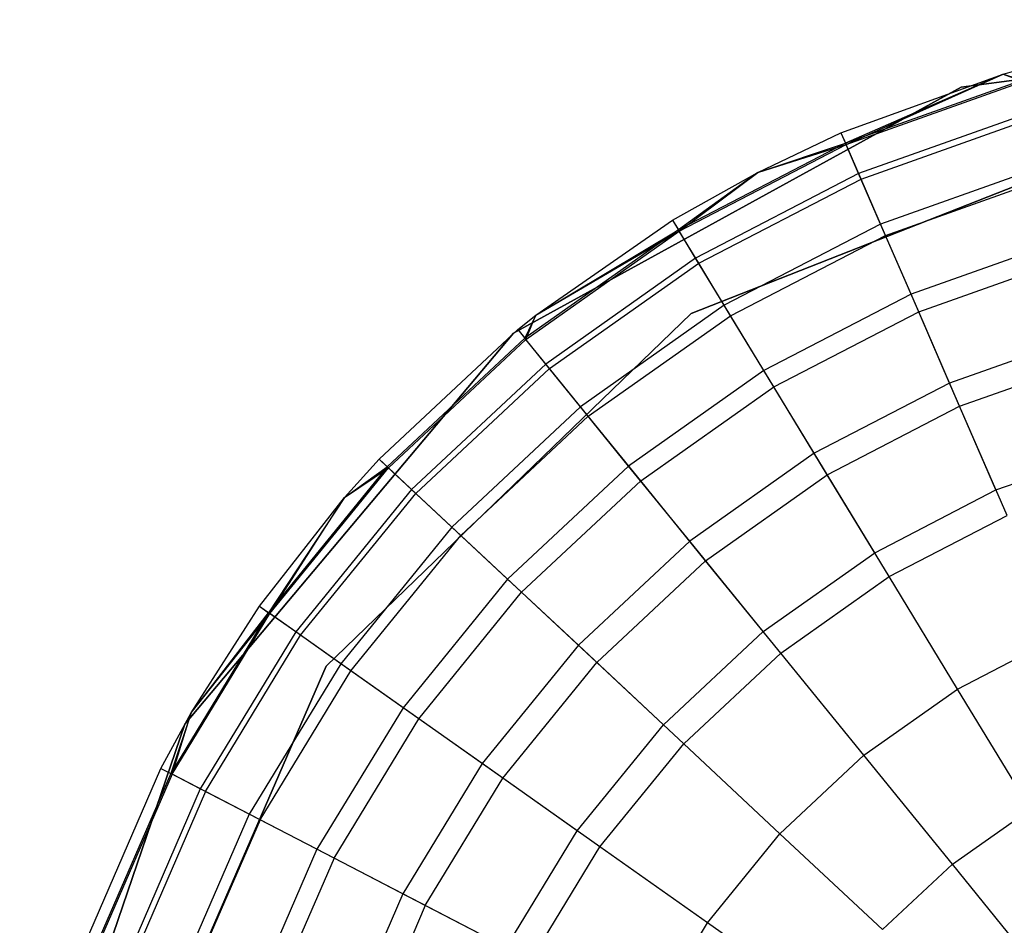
# Model space of a CAD drawing. Extents: x -38.3 to -0.1, y -39.1 to 0.
# Tile 23 of 256: x -28.461 to -28.113, y -27.458 to -27.137. Entities that reach past the tile are written whole.
import ezdxf

# ---------------------------------------------------------------- set-up
doc = ezdxf.new("R2010")
doc.units = 0
doc.header["$MEASUREMENT"] = 0
doc.layers.get('0').update_dxf_attribs({"color": 13, "linetype": 'CONTINUOUS'})

# ---------------------------------------------------------------- blocks, each defined once
blk = doc.blocks.new('ORTO_XII_A_STL')
at = {"color": 0}
for p, q in [((10.46152, 12.31107, 14.66398), (10.64079, 12.33496, 14.66398)), ((10.64079, 12.33496, 4.03405), (10.46152, 12.31107, 4.03405)), ((10.46152, 12.31107, 14.66398), (10.64079, 12.33496, 14.66398)), ((10.64079, 12.33496, 4.03405), (10.46152, 12.31107, 4.03405)), ((10.41898, 12.29489, 15.11261), (10.4764, 12.3157, 15.11261)), ((10.41898, 12.29489, 16.69154), (10.4764, 12.3157, 16.69154)), ((10.41898, 12.29489, 15.11261), (10.4764, 12.3157, 15.11261)), ((10.41898, 12.29489, 16.69154), (10.4764, 12.3157, 16.69154)), ((10.4764, 12.3157, 15.11261), (10.42055, 12.29128, 15.03336)), ((10.4764, 12.3157, 15.11261), (10.42055, 12.29128, 15.03336)), ((10.42077, 12.29078, 16.74281), (10.4764, 12.3157, 16.69154)), ((10.42077, 12.29078, 16.74281), (10.4764, 12.3157, 16.69154)), ((10.4764, 12.3157, 15.11261), (10.48227, 12.31738, 15.11261)), ((10.4764, 12.3157, 16.69154), (10.48227, 12.31738, 16.69154)), ((10.4764, 12.3157, 15.11261), (10.48227, 12.31738, 15.11261)), ((10.4764, 12.3157, 16.69154), (10.48227, 12.31738, 16.69154)), ((10.4764, 12.3157, 15.11261), (10.48334, 12.31359, 15.03336)), ((10.4764, 12.3157, 15.11261), (10.48334, 12.31359, 15.03336)), ((10.4764, 12.3157, 16.69154), (10.4764, 12.3157, 15.11261)), ((10.4764, 12.3157, 16.69154), (10.4764, 12.3157, 15.11261)), ((10.4764, 12.3157, 16.69154), (10.48348, 12.31307, 16.74281)), ((10.4764, 12.3157, 16.69154), (10.48348, 12.31307, 16.74281)), ((10.48334, 12.31359, 15.03336), (10.42055, 12.29128, 15.03336)), ((10.48334, 12.31359, 15.03336), (10.42055, 12.29128, 15.03336)), ((10.42077, 12.29078, 16.74281), (10.48348, 12.31307, 16.74281)), ((10.42077, 12.29078, 16.74281), (10.48348, 12.31307, 16.74281)), ((10.30298, 12.22404, 14.66398), (10.46152, 12.31107, 14.66398)), ((10.46152, 12.31107, 4.03405), (10.30298, 12.22404, 4.03405)), ((10.30298, 12.22404, 14.66398), (10.46152, 12.31107, 14.66398)), ((10.46152, 12.31107, 4.03405), (10.30298, 12.22404, 4.03405)), ((10.46152, 12.31107, 14.66398), (10.46152, 12.31107, 4.03405)), ((10.46152, 12.31107, 14.66398), (10.46152, 12.31107, 4.03405)), ((10.48652, 12.30225, 14.95488), (10.42525, 12.28047, 14.95488)), ((10.48652, 12.30225, 14.95488), (10.42525, 12.28047, 14.95488)), ((10.42608, 12.27856, 16.79252), (10.48708, 12.30024, 16.79252)), ((10.42608, 12.27856, 16.79252), (10.48708, 12.30024, 16.79252)), ((10.36595, 12.23097, 14.66398), (10.53319, 12.29681, 14.66398)), ((10.53319, 12.29681, 4.03405), (10.36595, 12.23097, 4.03405)), ((10.53319, 12.29681, 4.03405), (10.36595, 12.23097, 4.03405)), ((10.53319, 12.29681, 4.2309), (10.36595, 12.23097, 4.2309)), ((10.53319, 12.29681, 4.2309), (10.36595, 12.23097, 4.2309)), ((10.36595, 12.23097, 14.66398), (10.53319, 12.29681, 14.66398)), ((10.36595, 12.23097, 14.58524), (10.53319, 12.29681, 14.58524)), ((10.36595, 12.23097, 14.58524), (10.53319, 12.29681, 14.58524)), ((10.38954, 12.28093, 15.11261), (10.41898, 12.29489, 15.11261)), ((10.38954, 12.28093, 16.69154), (10.41898, 12.29489, 16.69154)), ((10.38954, 12.28093, 15.11261), (10.41898, 12.29489, 15.11261)), ((10.38954, 12.28093, 16.69154), (10.41898, 12.29489, 16.69154)), ((10.41898, 12.29489, 15.11261), (10.42055, 12.29128, 15.03336)), ((10.41898, 12.29489, 15.11261), (10.42055, 12.29128, 15.03336)), ((10.41898, 12.29489, 16.69154), (10.41898, 12.29489, 15.11261)), ((10.41898, 12.29489, 16.69154), (10.41898, 12.29489, 15.11261)), ((10.41898, 12.29489, 16.69154), (10.42077, 12.29078, 16.74281)), ((10.41898, 12.29489, 16.69154), (10.42077, 12.29078, 16.74281)), ((10.42055, 12.29128, 15.03336), (10.36139, 12.26062, 15.03336)), ((10.42055, 12.29128, 15.03336), (10.36139, 12.26062, 15.03336)), ((10.36168, 12.26016, 16.74281), (10.42077, 12.29078, 16.74281)), ((10.36168, 12.26016, 16.74281), (10.42077, 12.29078, 16.74281)), ((10.38954, 12.28093, 15.11261), (10.42055, 12.29128, 15.03336)), ((10.38954, 12.28093, 15.11261), (10.42055, 12.29128, 15.03336)), ((10.38954, 12.28093, 16.69154), (10.42077, 12.29078, 16.74281)), ((10.38954, 12.28093, 16.69154), (10.42077, 12.29078, 16.74281)), ((10.42525, 12.28047, 14.95488), (10.42055, 12.29128, 15.03336)), ((10.42525, 12.28047, 14.95488), (10.42055, 12.29128, 15.03336)), ((10.42608, 12.27856, 16.79252), (10.42077, 12.29078, 16.74281)), ((10.42608, 12.27856, 16.79252), (10.42077, 12.29078, 16.74281)), ((10.35935, 12.26399, 15.11261), (10.38954, 12.28093, 15.11261)), ((10.35935, 12.26399, 16.69154), (10.38954, 12.28093, 16.69154)), ((10.35935, 12.26399, 15.11261), (10.38954, 12.28093, 15.11261)), ((10.35935, 12.26399, 16.69154), (10.38954, 12.28093, 16.69154)), ((10.38954, 12.28093, 15.11261), (10.36139, 12.26062, 15.03336)), ((10.38954, 12.28093, 15.11261), (10.36139, 12.26062, 15.03336)), ((10.36168, 12.26016, 16.74281), (10.38954, 12.28093, 16.69154)), ((10.36168, 12.26016, 16.74281), (10.38954, 12.28093, 16.69154)), ((10.42525, 12.28047, 14.95488), (10.36751, 12.25056, 14.95488)), ((10.42525, 12.28047, 14.95488), (10.36751, 12.25056, 14.95488)), ((10.38954, 12.28093, 16.69154), (10.38954, 12.28093, 15.11261)), ((10.38954, 12.28093, 16.69154), (10.38954, 12.28093, 15.11261)), ((10.43302, 12.26258, 14.87795), (10.42525, 12.28047, 14.95488)), ((10.43302, 12.26258, 14.87795), (10.42525, 12.28047, 14.95488)), ((10.49178, 12.28347, 14.87795), (10.43302, 12.26258, 14.87795)), ((10.49178, 12.28347, 14.87795), (10.43302, 12.26258, 14.87795)), ((10.3686, 12.24878, 16.79252), (10.42608, 12.27856, 16.79252)), ((10.3686, 12.24878, 16.79252), (10.42608, 12.27856, 16.79252)), ((10.43474, 12.25861, 16.83917), (10.42608, 12.27856, 16.79252)), ((10.43474, 12.25861, 16.83917), (10.42608, 12.27856, 16.79252)), ((10.43474, 12.25861, 16.83917), (10.49295, 12.27929, 16.83917)), ((10.43474, 12.25861, 16.83917), (10.49295, 12.27929, 16.83917)), ((10.31084, 12.23035, 15.11261), (10.35935, 12.26399, 15.11261)), ((10.31084, 12.23035, 16.69154), (10.35935, 12.26399, 16.69154)), ((10.31084, 12.23035, 15.11261), (10.35935, 12.26399, 15.11261)), ((10.31084, 12.23035, 16.69154), (10.35935, 12.26399, 16.69154)), ((10.35935, 12.26399, 15.11261), (10.36139, 12.26062, 15.03336)), ((10.35935, 12.26399, 15.11261), (10.36139, 12.26062, 15.03336)), ((10.35935, 12.26399, 16.69154), (10.35935, 12.26399, 15.11261)), ((10.35935, 12.26399, 16.69154), (10.35935, 12.26399, 15.11261)), ((10.35935, 12.26399, 16.69154), (10.36168, 12.26016, 16.74281)), ((10.35935, 12.26399, 16.69154), (10.36168, 12.26016, 16.74281)), ((10.36139, 12.26062, 15.03336), (10.30696, 12.2222, 15.03336)), ((10.36139, 12.26062, 15.03336), (10.30696, 12.2222, 15.03336)), ((10.3073, 12.22178, 16.74281), (10.36168, 12.26016, 16.74281)), ((10.3073, 12.22178, 16.74281), (10.36168, 12.26016, 16.74281)), ((10.31084, 12.23035, 15.11261), (10.36139, 12.26062, 15.03336)), ((10.31084, 12.23035, 15.11261), (10.36139, 12.26062, 15.03336)), ((10.31084, 12.23035, 16.69154), (10.36168, 12.26016, 16.74281)), ((10.31084, 12.23035, 16.69154), (10.36168, 12.26016, 16.74281)), ((10.36751, 12.25056, 14.95488), (10.36139, 12.26062, 15.03336)), ((10.36751, 12.25056, 14.95488), (10.36139, 12.26062, 15.03336)), ((10.3686, 12.24878, 16.79252), (10.36168, 12.26016, 16.74281)), ((10.3686, 12.24878, 16.79252), (10.36168, 12.26016, 16.74281)), ((10.43302, 12.26258, 14.87795), (10.37765, 12.23389, 14.87795)), ((10.43302, 12.26258, 14.87795), (10.37765, 12.23389, 14.87795)), ((10.44379, 12.23778, 14.80334), (10.43302, 12.26258, 14.87795)), ((10.44379, 12.23778, 14.80334), (10.43302, 12.26258, 14.87795)), ((10.3799, 12.23019, 16.83917), (10.43474, 12.25861, 16.83917)), ((10.3799, 12.23019, 16.83917), (10.43474, 12.25861, 16.83917)), ((10.44651, 12.23153, 16.88133), (10.43474, 12.25861, 16.83917)), ((10.44651, 12.23153, 16.88133), (10.43474, 12.25861, 16.83917)), ((10.49907, 12.25743, 14.80334), (10.44379, 12.23778, 14.80334)), ((10.49907, 12.25743, 14.80334), (10.44379, 12.23778, 14.80334)), ((10.36751, 12.25056, 14.95488), (10.31439, 12.21306, 14.95488)), ((10.36751, 12.25056, 14.95488), (10.31439, 12.21306, 14.95488)), ((10.37765, 12.23389, 14.87795), (10.36751, 12.25056, 14.95488)), ((10.37765, 12.23389, 14.87795), (10.36751, 12.25056, 14.95488)), ((10.44651, 12.23153, 16.88133), (10.50091, 12.25086, 16.88133)), ((10.44651, 12.23153, 16.88133), (10.50091, 12.25086, 16.88133)), ((10.31571, 12.21144, 16.79252), (10.3686, 12.24878, 16.79252)), ((10.31571, 12.21144, 16.79252), (10.3686, 12.24878, 16.79252)), ((10.3799, 12.23019, 16.83917), (10.3686, 12.24878, 16.79252)), ((10.3799, 12.23019, 16.83917), (10.3686, 12.24878, 16.79252)), ((10.44379, 12.23778, 14.80334), (10.3917, 12.21079, 14.80334)), ((10.44379, 12.23778, 14.80334), (10.3917, 12.21079, 14.80334)), ((10.45746, 12.20632, 14.73178), (10.44379, 12.23778, 14.80334)), ((10.45746, 12.20632, 14.73178), (10.44379, 12.23778, 14.80334)), ((10.37765, 12.23389, 14.87795), (10.3267, 12.19793, 14.87795)), ((10.37765, 12.23389, 14.87795), (10.3267, 12.19793, 14.87795)), ((10.3917, 12.21079, 14.80334), (10.37765, 12.23389, 14.87795)), ((10.3917, 12.21079, 14.80334), (10.37765, 12.23389, 14.87795)), ((10.39524, 12.20497, 16.88133), (10.44651, 12.23153, 16.88133)), ((10.39524, 12.20497, 16.88133), (10.44651, 12.23153, 16.88133)), ((10.46101, 12.19815, 16.91773), (10.44651, 12.23153, 16.88133)), ((10.46101, 12.19815, 16.91773), (10.44651, 12.23153, 16.88133)), ((10.23663, 12.10615, 14.66398), (10.36595, 12.23097, 14.66398)), ((10.36595, 12.23097, 4.03405), (10.23663, 12.10615, 4.03405)), ((10.36595, 12.23097, 4.03405), (10.23663, 12.10615, 4.03405)), ((10.36595, 12.23097, 4.2309), (10.23663, 12.10615, 4.2309)), ((10.36595, 12.23097, 4.2309), (10.23663, 12.10615, 4.2309)), ((10.23663, 12.10615, 14.66398), (10.36595, 12.23097, 14.66398)), ((10.23663, 12.10615, 14.58524), (10.36595, 12.23097, 14.58524)), ((10.23663, 12.10615, 14.58524), (10.36595, 12.23097, 14.58524)), ((10.30447, 12.22526, 15.11261), (10.31084, 12.23035, 15.11261)), ((10.30447, 12.22526, 16.69154), (10.31084, 12.23035, 16.69154)), ((10.30447, 12.22526, 15.11261), (10.31084, 12.23035, 15.11261)), ((10.30447, 12.22526, 16.69154), (10.31084, 12.23035, 16.69154)), ((10.31084, 12.23035, 15.11261), (10.30696, 12.2222, 15.03336)), ((10.31084, 12.23035, 15.11261), (10.30696, 12.2222, 15.03336)), ((10.3073, 12.22178, 16.74281), (10.31084, 12.23035, 16.69154)), ((10.3073, 12.22178, 16.74281), (10.31084, 12.23035, 16.69154)), ((10.31084, 12.23035, 16.69154), (10.31084, 12.23035, 15.11261)), ((10.31084, 12.23035, 16.69154), (10.31084, 12.23035, 15.11261)), ((10.32944, 12.19457, 16.83917), (10.3799, 12.23019, 16.83917)), ((10.32944, 12.19457, 16.83917), (10.3799, 12.23019, 16.83917)), ((10.36595, 12.23097, 4.03405), (10.36595, 12.23097, 4.2309)), ((10.36595, 12.23097, 4.03405), (10.36595, 12.23097, 4.2309)), ((10.36595, 12.23097, 14.66398), (10.36595, 12.23097, 14.58524)), ((10.36595, 12.23097, 14.66398), (10.36595, 12.23097, 14.58524)), ((10.39524, 12.20497, 16.88133), (10.3799, 12.23019, 16.83917)), ((10.39524, 12.20497, 16.88133), (10.3799, 12.23019, 16.83917)), ((10.25538, 12.17941, 15.11261), (10.30447, 12.22526, 15.11261)), ((10.25538, 12.17941, 16.69154), (10.30447, 12.22526, 16.69154)), ((10.25538, 12.17941, 15.11261), (10.30447, 12.22526, 15.11261)), ((10.25538, 12.17941, 16.69154), (10.30447, 12.22526, 16.69154)), ((10.30447, 12.22526, 15.11261), (10.30696, 12.2222, 15.03336)), ((10.30447, 12.22526, 15.11261), (10.30696, 12.2222, 15.03336)), ((10.30447, 12.22526, 16.69154), (10.30447, 12.22526, 15.11261)), ((10.30447, 12.22526, 16.69154), (10.30447, 12.22526, 15.11261)), ((10.30447, 12.22526, 16.69154), (10.3073, 12.22178, 16.74281)), ((10.30447, 12.22526, 16.69154), (10.3073, 12.22178, 16.74281)), ((10.18659, 12.08561, 14.66398), (10.30298, 12.22404, 14.66398)), ((10.30298, 12.22404, 4.03405), (10.18659, 12.08561, 4.03405)), ((10.18659, 12.08561, 14.66398), (10.30298, 12.22404, 14.66398)), ((10.30298, 12.22404, 4.03405), (10.18659, 12.08561, 4.03405)), ((10.30696, 12.2222, 15.03336), (10.25826, 12.17672, 15.03336)), ((10.30696, 12.2222, 15.03336), (10.25826, 12.17672, 15.03336)), ((10.3073, 12.22178, 16.74281), (10.25866, 12.17635, 16.74281)), ((10.3073, 12.22178, 16.74281), (10.25866, 12.17635, 16.74281)), ((10.30298, 12.22404, 14.66398), (10.30298, 12.22404, 4.03405)), ((10.30298, 12.22404, 14.66398), (10.30298, 12.22404, 4.03405)), ((10.31439, 12.21306, 14.95488), (10.30696, 12.2222, 15.03336)), ((10.31439, 12.21306, 14.95488), (10.30696, 12.2222, 15.03336)), ((10.31571, 12.21144, 16.79252), (10.3073, 12.22178, 16.74281)), ((10.31571, 12.21144, 16.79252), (10.3073, 12.22178, 16.74281)), ((10.50833, 12.2244, 14.73178), (10.45746, 12.20632, 14.73178)), ((10.50833, 12.2244, 14.73178), (10.45746, 12.20632, 14.73178)), ((10.46101, 12.19815, 16.91773), (10.51073, 12.21582, 16.91773)), ((10.46101, 12.19815, 16.91773), (10.51073, 12.21582, 16.91773)), ((10.31439, 12.21306, 14.95488), (10.26687, 12.16868, 14.95488)), ((10.31439, 12.21306, 14.95488), (10.26687, 12.16868, 14.95488)), ((10.31571, 12.21144, 16.79252), (10.2684, 12.16726, 16.79252)), ((10.31571, 12.21144, 16.79252), (10.2684, 12.16726, 16.79252)), ((10.3267, 12.19793, 14.87795), (10.31439, 12.21306, 14.95488)), ((10.3267, 12.19793, 14.87795), (10.31439, 12.21306, 14.95488)), ((10.32944, 12.19457, 16.83917), (10.31571, 12.21144, 16.79252)), ((10.32944, 12.19457, 16.83917), (10.31571, 12.21144, 16.79252)), ((10.3917, 12.21079, 14.80334), (10.34377, 12.17696, 14.80334)), ((10.3917, 12.21079, 14.80334), (10.34377, 12.17696, 14.80334)), ((10.40952, 12.18148, 14.73178), (10.3917, 12.21079, 14.80334)), ((10.40952, 12.18148, 14.73178), (10.3917, 12.21079, 14.80334)), ((10.34807, 12.17167, 16.88133), (10.39524, 12.20497, 16.88133)), ((10.34807, 12.17167, 16.88133), (10.39524, 12.20497, 16.88133)), ((10.41415, 12.17387, 16.91773), (10.39524, 12.20497, 16.88133)), ((10.41415, 12.17387, 16.91773), (10.39524, 12.20497, 16.88133)), ((10.45746, 12.20632, 14.73178), (10.40952, 12.18148, 14.73178)), ((10.45746, 12.20632, 14.73178), (10.40952, 12.18148, 14.73178)), ((10.47388, 12.1685, 14.66398), (10.45746, 12.20632, 14.73178)), ((10.47388, 12.1685, 14.66398), (10.45746, 12.20632, 14.73178)), ((10.3267, 12.19793, 14.87795), (10.28113, 12.15537, 14.87795)), ((10.3267, 12.19793, 14.87795), (10.28113, 12.15537, 14.87795)), ((10.34377, 12.17696, 14.80334), (10.3267, 12.19793, 14.87795)), ((10.34377, 12.17696, 14.80334), (10.3267, 12.19793, 14.87795)), ((10.41415, 12.17387, 16.91773), (10.46101, 12.19815, 16.91773)), ((10.41415, 12.17387, 16.91773), (10.46101, 12.19815, 16.91773)), ((10.4778, 12.15948, 16.94725), (10.46101, 12.19815, 16.91773)), ((10.4778, 12.15948, 16.94725), (10.46101, 12.19815, 16.91773)), ((10.32944, 12.19457, 16.83917), (10.2843, 12.15241, 16.83917)), ((10.32944, 12.19457, 16.83917), (10.2843, 12.15241, 16.83917)), ((10.34807, 12.17167, 16.88133), (10.32944, 12.19457, 16.83917)), ((10.34807, 12.17167, 16.88133), (10.32944, 12.19457, 16.83917)), ((10.47388, 12.1685, 14.66398), (10.51945, 12.1847, 14.66398)), ((10.47388, 12.1685, 14.66398), (10.51945, 12.1847, 14.66398)), ((10.24312, 12.16578, 15.11261), (10.25538, 12.17941, 15.11261)), ((10.24312, 12.16578, 16.69154), (10.25538, 12.17941, 16.69154)), ((10.24312, 12.16578, 15.11261), (10.25538, 12.17941, 15.11261)), ((10.24312, 12.16578, 16.69154), (10.25538, 12.17941, 16.69154)), ((10.25538, 12.17941, 15.11261), (10.25826, 12.17672, 15.03336)), ((10.25538, 12.17941, 15.11261), (10.25826, 12.17672, 15.03336)), ((10.25538, 12.17941, 16.69154), (10.25538, 12.17941, 15.11261)), ((10.25538, 12.17941, 16.69154), (10.25538, 12.17941, 15.11261)), ((10.25866, 12.17635, 16.74281), (10.25538, 12.17941, 16.69154)), ((10.25866, 12.17635, 16.74281), (10.25538, 12.17941, 16.69154)), ((10.40952, 12.18148, 14.73178), (10.36541, 12.15035, 14.73178)), ((10.40952, 12.18148, 14.73178), (10.36541, 12.15035, 14.73178)), ((10.43094, 12.14626, 14.66398), (10.40952, 12.18148, 14.73178)), ((10.43094, 12.14626, 14.66398), (10.40952, 12.18148, 14.73178)), ((10.25826, 12.17672, 15.03336), (10.21621, 12.12504, 15.03336)), ((10.25826, 12.17672, 15.03336), (10.21621, 12.12504, 15.03336)), ((10.21666, 12.12472, 16.74281), (10.25866, 12.17635, 16.74281)), ((10.21666, 12.12472, 16.74281), (10.25866, 12.17635, 16.74281)), ((10.24312, 12.16578, 15.11261), (10.25826, 12.17672, 15.03336)), ((10.24312, 12.16578, 15.11261), (10.25826, 12.17672, 15.03336)), ((10.24312, 12.16578, 16.69154), (10.25866, 12.17635, 16.74281)), ((10.24312, 12.16578, 16.69154), (10.25866, 12.17635, 16.74281)), ((10.26687, 12.16868, 14.95488), (10.25826, 12.17672, 15.03336)), ((10.26687, 12.16868, 14.95488), (10.25826, 12.17672, 15.03336)), ((10.2684, 12.16726, 16.79252), (10.25866, 12.17635, 16.74281)), ((10.2684, 12.16726, 16.79252), (10.25866, 12.17635, 16.74281)), ((10.34377, 12.17696, 14.80334), (10.30089, 12.13691, 14.80334)), ((10.34377, 12.17696, 14.80334), (10.30089, 12.13691, 14.80334)), ((10.36541, 12.15035, 14.73178), (10.34377, 12.17696, 14.80334)), ((10.36541, 12.15035, 14.73178), (10.34377, 12.17696, 14.80334)), ((10.37104, 12.14344, 16.91773), (10.41415, 12.17387, 16.91773)), ((10.37104, 12.14344, 16.91773), (10.41415, 12.17387, 16.91773)), ((10.43606, 12.13785, 16.94725), (10.41415, 12.17387, 16.91773)), ((10.43606, 12.13785, 16.94725), (10.41415, 12.17387, 16.91773)), ((10.26687, 12.16868, 14.95488), (10.22584, 12.11824, 14.95488)), ((10.26687, 12.16868, 14.95488), (10.22584, 12.11824, 14.95488)), ((10.28113, 12.15537, 14.87795), (10.26687, 12.16868, 14.95488)), ((10.28113, 12.15537, 14.87795), (10.26687, 12.16868, 14.95488)), ((10.34807, 12.17167, 16.88133), (10.30587, 12.13226, 16.88133)), ((10.34807, 12.17167, 16.88133), (10.30587, 12.13226, 16.88133)), ((10.37104, 12.14344, 16.91773), (10.34807, 12.17167, 16.88133)), ((10.37104, 12.14344, 16.91773), (10.34807, 12.17167, 16.88133)), ((10.213, 12.12731, 15.11261), (10.24312, 12.16578, 15.11261)), ((10.213, 12.12731, 16.69154), (10.24312, 12.16578, 16.69154)), ((10.213, 12.12731, 15.11261), (10.24312, 12.16578, 15.11261)), ((10.213, 12.12731, 16.69154), (10.24312, 12.16578, 16.69154)), ((10.24312, 12.16578, 15.11261), (10.21621, 12.12504, 15.03336)), ((10.24312, 12.16578, 15.11261), (10.21621, 12.12504, 15.03336)), ((10.21666, 12.12472, 16.74281), (10.24312, 12.16578, 16.69154)), ((10.21666, 12.12472, 16.74281), (10.24312, 12.16578, 16.69154)), ((10.22754, 12.11704, 16.79252), (10.2684, 12.16726, 16.79252)), ((10.22754, 12.11704, 16.79252), (10.2684, 12.16726, 16.79252)), ((10.24312, 12.16578, 16.69154), (10.24312, 12.16578, 15.11261)), ((10.24312, 12.16578, 16.69154), (10.24312, 12.16578, 15.11261)), ((10.2843, 12.15241, 16.83917), (10.2684, 12.16726, 16.79252)), ((10.2843, 12.15241, 16.83917), (10.2684, 12.16726, 16.79252)), ((10.43094, 12.14626, 14.66398), (10.47388, 12.1685, 14.66398)), ((10.43094, 12.14626, 14.66398), (10.47388, 12.1685, 14.66398)), ((10.43606, 12.13785, 16.94725), (10.4778, 12.15948, 16.94725)), ((10.43606, 12.13785, 16.94725), (10.4778, 12.15948, 16.94725)), ((10.28113, 12.15537, 14.87795), (10.24177, 12.10699, 14.87795)), ((10.28113, 12.15537, 14.87795), (10.24177, 12.10699, 14.87795)), ((10.30089, 12.13691, 14.80334), (10.28113, 12.15537, 14.87795)), ((10.30089, 12.13691, 14.80334), (10.28113, 12.15537, 14.87795)), ((10.24531, 12.10449, 16.83917), (10.2843, 12.15241, 16.83917)), ((10.24531, 12.10449, 16.83917), (10.2843, 12.15241, 16.83917)), ((10.30587, 12.13226, 16.88133), (10.2843, 12.15241, 16.83917)), ((10.30587, 12.13226, 16.88133), (10.2843, 12.15241, 16.83917)), ((10.36541, 12.15035, 14.73178), (10.32596, 12.1135, 14.73178)), ((10.36541, 12.15035, 14.73178), (10.32596, 12.1135, 14.73178)), ((10.39143, 12.11837, 14.66398), (10.36541, 12.15035, 14.73178)), ((10.39143, 12.11837, 14.66398), (10.36541, 12.15035, 14.73178)), ((10.39143, 12.11837, 14.66398), (10.43094, 12.14626, 14.66398)), ((10.39143, 12.11837, 14.66398), (10.43094, 12.14626, 14.66398)), ((10.37104, 12.14344, 16.91773), (10.33247, 12.10742, 16.91773)), ((10.37104, 12.14344, 16.91773), (10.33247, 12.10742, 16.91773)), ((10.39765, 12.11073, 16.94725), (10.37104, 12.14344, 16.91773)), ((10.39765, 12.11073, 16.94725), (10.37104, 12.14344, 16.91773)), ((10.39765, 12.11073, 16.94725), (10.43606, 12.13785, 16.94725)), ((10.39765, 12.11073, 16.94725), (10.43606, 12.13785, 16.94725)), ((10.46029, 12.09799, 16.969), (10.43606, 12.13785, 16.94725)), ((10.46029, 12.09799, 16.969), (10.43606, 12.13785, 16.94725)), ((10.30089, 12.13691, 14.80334), (10.26386, 12.0914, 14.80334)), ((10.30089, 12.13691, 14.80334), (10.26386, 12.0914, 14.80334)), ((10.32596, 12.1135, 14.73178), (10.30089, 12.13691, 14.80334)), ((10.32596, 12.1135, 14.73178), (10.30089, 12.13691, 14.80334)), ((10.26943, 12.08747, 16.88133), (10.30587, 12.13226, 16.88133)), ((10.26943, 12.08747, 16.88133), (10.30587, 12.13226, 16.88133)), ((10.33247, 12.10742, 16.91773), (10.30587, 12.13226, 16.88133)), ((10.33247, 12.10742, 16.91773), (10.30587, 12.13226, 16.88133)), ((10.18885, 12.08957, 15.11261), (10.213, 12.12731, 15.11261)), ((10.18885, 12.08957, 16.69154), (10.213, 12.12731, 16.69154)), ((10.18885, 12.08957, 15.11261), (10.213, 12.12731, 15.11261)), ((10.18885, 12.08957, 16.69154), (10.213, 12.12731, 16.69154)), ((10.213, 12.12731, 15.11261), (10.21621, 12.12504, 15.03336)), ((10.213, 12.12731, 15.11261), (10.21621, 12.12504, 15.03336)), ((10.213, 12.12731, 16.69154), (10.213, 12.12731, 15.11261)), ((10.213, 12.12731, 16.69154), (10.213, 12.12731, 15.11261)), ((10.213, 12.12731, 16.69154), (10.21666, 12.12472, 16.74281)), ((10.213, 12.12731, 16.69154), (10.21666, 12.12472, 16.74281)), ((10.21621, 12.12504, 15.03336), (10.18159, 12.06811, 15.03336)), ((10.21621, 12.12504, 15.03336), (10.18159, 12.06811, 15.03336)), ((10.18208, 12.06785, 16.74281), (10.21666, 12.12472, 16.74281)), ((10.18208, 12.06785, 16.74281), (10.21666, 12.12472, 16.74281)), ((10.18885, 12.08957, 15.11261), (10.21621, 12.12504, 15.03336)), ((10.18885, 12.08957, 15.11261), (10.21621, 12.12504, 15.03336)), ((10.18885, 12.08957, 16.69154), (10.21666, 12.12472, 16.74281)), ((10.18885, 12.08957, 16.69154), (10.21666, 12.12472, 16.74281)), ((10.22584, 12.11824, 14.95488), (10.21621, 12.12504, 15.03336)), ((10.22584, 12.11824, 14.95488), (10.21621, 12.12504, 15.03336)), ((10.22754, 12.11704, 16.79252), (10.21666, 12.12472, 16.74281)), ((10.22754, 12.11704, 16.79252), (10.21666, 12.12472, 16.74281)), ((10.22584, 12.11824, 14.95488), (10.19205, 12.06269, 14.95488)), ((10.22584, 12.11824, 14.95488), (10.19205, 12.06269, 14.95488)), ((10.19391, 12.06173, 16.79252), (10.22754, 12.11704, 16.79252)), ((10.19391, 12.06173, 16.79252), (10.22754, 12.11704, 16.79252)), ((10.24177, 12.10699, 14.87795), (10.22584, 12.11824, 14.95488)), ((10.24177, 12.10699, 14.87795), (10.22584, 12.11824, 14.95488)), ((10.24531, 12.10449, 16.83917), (10.22754, 12.11704, 16.79252)), ((10.24531, 12.10449, 16.83917), (10.22754, 12.11704, 16.79252)), ((10.35609, 12.08536, 14.66398), (10.39143, 12.11837, 14.66398)), ((10.35609, 12.08536, 14.66398), (10.39143, 12.11837, 14.66398)), ((10.46029, 12.09799, 16.969), (10.49639, 12.11669, 16.969)), ((10.46029, 12.09799, 16.969), (10.49639, 12.11669, 16.969)), ((10.32596, 12.1135, 14.73178), (10.29189, 12.07162, 14.73178)), ((10.32596, 12.1135, 14.73178), (10.29189, 12.07162, 14.73178)), ((10.35609, 12.08536, 14.66398), (10.32596, 12.1135, 14.73178)), ((10.35609, 12.08536, 14.66398), (10.32596, 12.1135, 14.73178)), ((10.39765, 12.11073, 16.94725), (10.36328, 12.07864, 16.94725)), ((10.39765, 12.11073, 16.94725), (10.36328, 12.07864, 16.94725)), ((10.42708, 12.07455, 16.969), (10.39765, 12.11073, 16.94725)), ((10.42708, 12.07455, 16.969), (10.39765, 12.11073, 16.94725)), ((10.16493, 11.94135, 14.66398), (10.23663, 12.10615, 14.66398)), ((10.23663, 12.10615, 4.03405), (10.16493, 11.94135, 4.03405)), ((10.23663, 12.10615, 4.03405), (10.16493, 11.94135, 4.03405)), ((10.23663, 12.10615, 4.2309), (10.16493, 11.94135, 4.2309)), ((10.23663, 12.10615, 4.2309), (10.16493, 11.94135, 4.2309)), ((10.16493, 11.94135, 14.66398), (10.23663, 12.10615, 14.66398)), ((10.16493, 11.94135, 14.58524), (10.23663, 12.10615, 14.58524)), ((10.16493, 11.94135, 14.58524), (10.23663, 12.10615, 14.58524)), ((10.24177, 12.10699, 14.87795), (10.20937, 12.05371, 14.87795)), ((10.24177, 12.10699, 14.87795), (10.20937, 12.05371, 14.87795)), ((10.23663, 12.10615, 4.03405), (10.23663, 12.10615, 4.2309)), ((10.23663, 12.10615, 4.03405), (10.23663, 12.10615, 4.2309)), ((10.23663, 12.10615, 14.66398), (10.23663, 12.10615, 14.58524)), ((10.23663, 12.10615, 14.66398), (10.23663, 12.10615, 14.58524)), ((10.26386, 12.0914, 14.80334), (10.24177, 12.10699, 14.87795)), ((10.26386, 12.0914, 14.80334), (10.24177, 12.10699, 14.87795)), ((10.29917, 12.06648, 16.91773), (10.33247, 12.10742, 16.91773)), ((10.29917, 12.06648, 16.91773), (10.33247, 12.10742, 16.91773)), ((10.36328, 12.07864, 16.94725), (10.33247, 12.10742, 16.91773)), ((10.36328, 12.07864, 16.94725), (10.33247, 12.10742, 16.91773)), ((10.21322, 12.05172, 16.83917), (10.24531, 12.10449, 16.83917)), ((10.21322, 12.05172, 16.83917), (10.24531, 12.10449, 16.83917)), ((10.26943, 12.08747, 16.88133), (10.24531, 12.10449, 16.83917)), ((10.26943, 12.08747, 16.88133), (10.24531, 12.10449, 16.83917)), ((10.42708, 12.07455, 16.969), (10.46029, 12.09799, 16.969)), ((10.42708, 12.07455, 16.969), (10.46029, 12.09799, 16.969)), ((10.48613, 12.05551, 16.98232), (10.46029, 12.09799, 16.969)), ((10.48613, 12.05551, 16.98232), (10.46029, 12.09799, 16.969)), ((10.1781, 12.06992, 15.11261), (10.18885, 12.08957, 15.11261)), ((10.1781, 12.06992, 16.69154), (10.18885, 12.08957, 16.69154)), ((10.1781, 12.06992, 15.11261), (10.18885, 12.08957, 15.11261)), ((10.1781, 12.06992, 16.69154), (10.18885, 12.08957, 16.69154)), ((10.18885, 12.08957, 15.11261), (10.18159, 12.06811, 15.03336)), ((10.18885, 12.08957, 15.11261), (10.18159, 12.06811, 15.03336)), ((10.18208, 12.06785, 16.74281), (10.18885, 12.08957, 16.69154)), ((10.18208, 12.06785, 16.74281), (10.18885, 12.08957, 16.69154)), ((10.18885, 12.08957, 16.69154), (10.18885, 12.08957, 15.11261)), ((10.18885, 12.08957, 16.69154), (10.18885, 12.08957, 15.11261)), ((10.26386, 12.0914, 14.80334), (10.23338, 12.04127, 14.80334)), ((10.26386, 12.0914, 14.80334), (10.23338, 12.04127, 14.80334)), ((10.29189, 12.07162, 14.73178), (10.26386, 12.0914, 14.80334)), ((10.29189, 12.07162, 14.73178), (10.26386, 12.0914, 14.80334)), ((10.12807, 11.91449, 14.66398), (10.18659, 12.08561, 14.66398)), ((10.18659, 12.08561, 4.03405), (10.12807, 11.91449, 4.03405)), ((10.12807, 11.91449, 14.66398), (10.18659, 12.08561, 14.66398)), ((10.18659, 12.08561, 4.03405), (10.12807, 11.91449, 4.03405)), ((10.18659, 12.08561, 14.66398), (10.18659, 12.08561, 4.03405)), ((10.18659, 12.08561, 14.66398), (10.18659, 12.08561, 4.03405)), ((10.23943, 12.03814, 16.88133), (10.26943, 12.08747, 16.88133)), ((10.23943, 12.03814, 16.88133), (10.26943, 12.08747, 16.88133)), ((10.29917, 12.06648, 16.91773), (10.26943, 12.08747, 16.88133)), ((10.29917, 12.06648, 16.91773), (10.26943, 12.08747, 16.88133)), ((10.32557, 12.04784, 14.66398), (10.35609, 12.08536, 14.66398)), ((10.32557, 12.04784, 14.66398), (10.35609, 12.08536, 14.66398)), ((10.33361, 12.04217, 16.94725), (10.36328, 12.07864, 16.94725)), ((10.33361, 12.04217, 16.94725), (10.36328, 12.07864, 16.94725)), ((10.39737, 12.0468, 16.969), (10.36328, 12.07864, 16.94725)), ((10.39737, 12.0468, 16.969), (10.36328, 12.07864, 16.94725)), ((10.42708, 12.07455, 16.969), (10.39737, 12.0468, 16.969)), ((10.42708, 12.07455, 16.969), (10.39737, 12.0468, 16.969)), ((10.45846, 12.03598, 16.98232), (10.42708, 12.07455, 16.969)), ((10.45846, 12.03598, 16.98232), (10.42708, 12.07455, 16.969)), ((10.29189, 12.07162, 14.73178), (10.26384, 12.02549, 14.73178)), ((10.29189, 12.07162, 14.73178), (10.26384, 12.02549, 14.73178)), ((10.32557, 12.04784, 14.66398), (10.29189, 12.07162, 14.73178)), ((10.32557, 12.04784, 14.66398), (10.29189, 12.07162, 14.73178)), ((10.15134, 12.00831, 15.11261), (10.1781, 12.06992, 15.11261)), ((10.15134, 12.00831, 16.69154), (10.1781, 12.06992, 16.69154)), ((10.15134, 12.00831, 15.11261), (10.1781, 12.06992, 15.11261)), ((10.15134, 12.00831, 16.69154), (10.1781, 12.06992, 16.69154)), ((10.18159, 12.06811, 15.03336), (10.15505, 12.00699, 15.03336)), ((10.18159, 12.06811, 15.03336), (10.15505, 12.00699, 15.03336)), ((10.18208, 12.06785, 16.74281), (10.15556, 12.00681, 16.74281)), ((10.18208, 12.06785, 16.74281), (10.15556, 12.00681, 16.74281)), ((10.1781, 12.06992, 15.11261), (10.18159, 12.06811, 15.03336)), ((10.1781, 12.06992, 15.11261), (10.18159, 12.06811, 15.03336)), ((10.1781, 12.06992, 16.69154), (10.1781, 12.06992, 15.11261)), ((10.1781, 12.06992, 16.69154), (10.1781, 12.06992, 15.11261)), ((10.1781, 12.06992, 16.69154), (10.18208, 12.06785, 16.74281)), ((10.1781, 12.06992, 16.69154), (10.18208, 12.06785, 16.74281)), ((10.19205, 12.06269, 14.95488), (10.18159, 12.06811, 15.03336)), ((10.19205, 12.06269, 14.95488), (10.18159, 12.06811, 15.03336)), ((10.19391, 12.06173, 16.79252), (10.18208, 12.06785, 16.74281)), ((10.19391, 12.06173, 16.79252), (10.18208, 12.06785, 16.74281)), ((10.27175, 12.02139, 16.91773), (10.29917, 12.06648, 16.91773)), ((10.27175, 12.02139, 16.91773), (10.29917, 12.06648, 16.91773)), ((10.33361, 12.04217, 16.94725), (10.29917, 12.06648, 16.91773)), ((10.33361, 12.04217, 16.94725), (10.29917, 12.06648, 16.91773)), ((10.19205, 12.06269, 14.95488), (10.16615, 12.00305, 14.95488)), ((10.19205, 12.06269, 14.95488), (10.16615, 12.00305, 14.95488)), ((10.19391, 12.06173, 16.79252), (10.16812, 12.00235, 16.79252)), ((10.19391, 12.06173, 16.79252), (10.16812, 12.00235, 16.79252)), ((10.20937, 12.05371, 14.87795), (10.19205, 12.06269, 14.95488)), ((10.20937, 12.05371, 14.87795), (10.19205, 12.06269, 14.95488)), ((10.21322, 12.05172, 16.83917), (10.19391, 12.06173, 16.79252)), ((10.21322, 12.05172, 16.83917), (10.19391, 12.06173, 16.79252)), ((10.20937, 12.05371, 14.87795), (10.18453, 11.99652, 14.87795)), ((10.20937, 12.05371, 14.87795), (10.18453, 11.99652, 14.87795)), ((10.23338, 12.04127, 14.80334), (10.20937, 12.05371, 14.87795)), ((10.23338, 12.04127, 14.80334), (10.20937, 12.05371, 14.87795)), ((10.45846, 12.03598, 16.98232), (10.48613, 12.05551, 16.98232)), ((10.45846, 12.03598, 16.98232), (10.48613, 12.05551, 16.98232)), ((10.21322, 12.05172, 16.83917), (10.18861, 11.99506, 16.83917)), ((10.21322, 12.05172, 16.83917), (10.18861, 11.99506, 16.83917)), ((10.23943, 12.03814, 16.88133), (10.21322, 12.05172, 16.83917)), ((10.23943, 12.03814, 16.88133), (10.21322, 12.05172, 16.83917)), ((10.30044, 12.00652, 14.66398), (10.32557, 12.04784, 14.66398)), ((10.30044, 12.00652, 14.66398), (10.32557, 12.04784, 14.66398)), ((10.37172, 12.01527, 16.969), (10.39737, 12.0468, 16.969)), ((10.37172, 12.01527, 16.969), (10.39737, 12.0468, 16.969)), ((10.43371, 12.01287, 16.98232), (10.39737, 12.0468, 16.969)), ((10.43371, 12.01287, 16.98232), (10.39737, 12.0468, 16.969)), ((10.23338, 12.04127, 14.80334), (10.21, 11.98746, 14.80334)), ((10.23338, 12.04127, 14.80334), (10.21, 11.98746, 14.80334)), ((10.26384, 12.02549, 14.73178), (10.23338, 12.04127, 14.80334)), ((10.26384, 12.02549, 14.73178), (10.23338, 12.04127, 14.80334)), ((10.30918, 12.002, 16.94725), (10.33361, 12.04217, 16.94725)), ((10.30918, 12.002, 16.94725), (10.33361, 12.04217, 16.94725)), ((10.37172, 12.01527, 16.969), (10.33361, 12.04217, 16.94725)), ((10.37172, 12.01527, 16.969), (10.33361, 12.04217, 16.94725)), ((10.23943, 12.03814, 16.88133), (10.21643, 11.98518, 16.88133)), ((10.23943, 12.03814, 16.88133), (10.21643, 11.98518, 16.88133)), ((10.27175, 12.02139, 16.91773), (10.23943, 12.03814, 16.88133)), ((10.27175, 12.02139, 16.91773), (10.23943, 12.03814, 16.88133)), ((10.45846, 12.03598, 16.98232), (10.43371, 12.01287, 16.98232)), ((10.45846, 12.03598, 16.98232), (10.43371, 12.01287, 16.98232)), ((10.49082, 11.99621, 16.98681), (10.45846, 12.03598, 16.98232)), ((10.49082, 11.99621, 16.98681), (10.45846, 12.03598, 16.98232)), ((10.26384, 12.02549, 14.73178), (10.24233, 11.97597, 14.73178)), ((10.26384, 12.02549, 14.73178), (10.24233, 11.97597, 14.73178)), ((10.30044, 12.00652, 14.66398), (10.26384, 12.02549, 14.73178)), ((10.30044, 12.00652, 14.66398), (10.26384, 12.02549, 14.73178)), ((10.27175, 12.02139, 16.91773), (10.25072, 11.97299, 16.91773)), ((10.27175, 12.02139, 16.91773), (10.25072, 11.97299, 16.91773)), ((10.30918, 12.002, 16.94725), (10.27175, 12.02139, 16.91773)), ((10.30918, 12.002, 16.94725), (10.27175, 12.02139, 16.91773)), ((10.3506, 11.98053, 16.969), (10.37172, 12.01527, 16.969)), ((10.3506, 11.98053, 16.969), (10.37172, 12.01527, 16.969)), ((10.41234, 11.9866, 16.98232), (10.37172, 12.01527, 16.969)), ((10.41234, 11.9866, 16.98232), (10.37172, 12.01527, 16.969))]:
    blk.add_line(p, q, dxfattribs=at)

msp = doc.modelspace()

# ---------------------------------------------------------------- block references
at = {"color": 0}
msp.add_blockref('ORTO_XII_A_STL', (-38.58948, -39.47195, -0.67185), dxfattribs=at)

doc.saveas('drawing.dxf')
